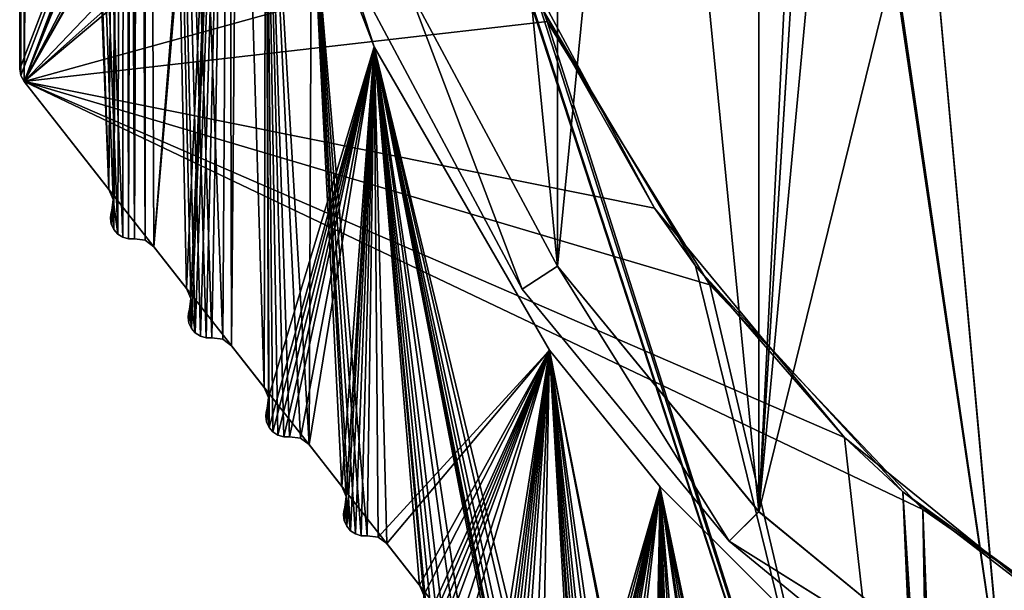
# Model space of a CAD drawing. Header units: millimetres. Extents: x -45.8 to 32.5, y -38.6 to 44.
# Tile 22 of 256: x -22.5 to -10.8, y -14.6 to -7.8. Entities that reach past the tile are written whole.
import ezdxf

# ---------------------------------------------------------------- set-up
doc = ezdxf.new("R2010")
doc.units = ezdxf.units.MM
doc.header["$LTSCALE"] = 33.374815
for name, color, linetype in [('137', 7, 'CONTINUOUS'), ('138', 7, 'CONTINUOUS'), ('139', 7, 'CONTINUOUS'), ('149', 7, 'CONTINUOUS'), ('150', 7, 'CONTINUOUS'), ('151', 7, 'CONTINUOUS'), ('152', 7, 'CONTINUOUS'), ('153', 7, 'CONTINUOUS'), ('154', 7, 'CONTINUOUS'), ('155', 7, 'CONTINUOUS'), ('157', 7, 'CONTINUOUS'), ('270', 7, 'CONTINUOUS'), ('273', 7, 'CONTINUOUS'), ('275', 7, 'CONTINUOUS'), ('279', 7, 'CONTINUOUS'), ('280', 7, 'CONTINUOUS'), ('281', 7, 'CONTINUOUS'), ('284', 7, 'CONTINUOUS'), ('286', 7, 'CONTINUOUS'), ('290', 7, 'CONTINUOUS'), ('291', 7, 'CONTINUOUS'), ('51', 7, 'CONTINUOUS'), ('52', 7, 'CONTINUOUS'), ('53', 7, 'CONTINUOUS'), ('618', 7, 'CONTINUOUS'), ('619', 7, 'CONTINUOUS'), ('620', 7, 'CONTINUOUS'), ('627', 7, 'CONTINUOUS'), ('628', 7, 'CONTINUOUS'), ('629', 7, 'CONTINUOUS'), ('656', 7, 'CONTINUOUS'), ('657', 7, 'CONTINUOUS'), ('658', 7, 'CONTINUOUS'), ('670', 7, 'CONTINUOUS'), ('671', 7, 'CONTINUOUS'), ('672', 7, 'CONTINUOUS')]:
    doc.layers.add(name, color=color, linetype=linetype)

msp = doc.modelspace()

# ---------------------------------------------------------------- linework, layer by layer
at = {"layer": '137', "linetype": 'Continuous'}
for points in [[(-19.974, -11.703, -255), (-19.583, -12.201, 255), (-19.974, -11.703, 255), (-19.974, -11.703, -255)], [(-19.974, -11.703, -255), (-19.583, -12.201, -255), (-19.583, -12.201, 255), (-19.974, -11.703, -255)]]:
    msp.add_3dface(points, dxfattribs=at)
at = {"layer": '138', "linetype": 'Continuous'}
for points in [[(-20.9, -10.523, -255), (-20.509, -11.021, 255), (-20.9, -10.523, 255), (-20.9, -10.523, -255)], [(-20.9, -10.523, -255), (-20.509, -11.021, -255), (-20.509, -11.021, 255), (-20.9, -10.523, -255)]]:
    msp.add_3dface(points, dxfattribs=at)
at = {"layer": '139', "linetype": 'Continuous'}
for points in [[(-22.447, -8.552, -255), (-21.435, -9.841, -255), (-21.435, -9.841, 255), (-22.447, -8.552, -255)], [(-22.447, -8.552, -255), (-21.435, -9.841, 255), (-22.447, -8.552, 255), (-22.447, -8.552, -255)]]:
    msp.add_3dface(points, dxfattribs=at)
at = {"layer": '149', "linetype": 'Continuous'}
for points in [[(-18.635, -13.675, -255), (-18.639, -13.722, -255), (-18.635, -13.675, 255), (-18.635, -13.675, -255)], [(-18.639, -13.722, -255), (-18.639, -13.722, 255), (-18.635, -13.675, 255), (-18.639, -13.722, -255)], [(-18.639, -13.722, -255), (-18.629, -13.792, -255), (-18.639, -13.722, 255), (-18.639, -13.722, -255)], [(-18.629, -13.792, -255), (-18.629, -13.792, 255), (-18.639, -13.722, 255), (-18.629, -13.792, -255)], [(-18.621, -13.629, -255), (-18.635, -13.675, -255), (-18.621, -13.629, 255), (-18.621, -13.629, -255)], [(-18.635, -13.675, -255), (-18.635, -13.675, 255), (-18.621, -13.629, 255), (-18.635, -13.675, -255)], [(-18.629, -13.792, -255), (-18.599, -13.857, -255), (-18.599, -13.857, 255), (-18.629, -13.792, -255)], [(-18.629, -13.792, -255), (-18.599, -13.857, 255), (-18.629, -13.792, 255), (-18.629, -13.792, -255)], [(-18.599, -13.857, -255), (-18.553, -13.911, 255), (-18.599, -13.857, 255), (-18.599, -13.857, -255)], [(-18.599, -13.857, -255), (-18.553, -13.911, -255), (-18.553, -13.911, 255), (-18.599, -13.857, -255)], [(-18.553, -13.911, -255), (-18.493, -13.949, -255), (-18.493, -13.949, 255), (-18.553, -13.911, -255)], [(-18.553, -13.911, -255), (-18.493, -13.949, 255), (-18.553, -13.911, 255), (-18.553, -13.911, -255)], [(-18.493, -13.949, -255), (-18.425, -13.969, -255), (-18.425, -13.969, 255), (-18.493, -13.949, -255)], [(-18.493, -13.949, -255), (-18.425, -13.969, 255), (-18.493, -13.949, 255), (-18.493, -13.949, -255)], [(-18.425, -13.969, -255), (-18.354, -13.969, -255), (-18.425, -13.969, 255), (-18.425, -13.969, -255)], [(-18.354, -13.969, -255), (-18.354, -13.969, 255), (-18.425, -13.969, 255), (-18.354, -13.969, -255)]]:
    msp.add_3dface(points, dxfattribs=at)
at = {"layer": '150', "linetype": 'Continuous'}
for points in [[(-19.547, -12.449, -255), (-19.561, -12.495, -255), (-19.547, -12.449, 255), (-19.547, -12.449, -255)], [(-19.561, -12.495, -255), (-19.561, -12.495, 255), (-19.547, -12.449, 255), (-19.561, -12.495, -255)], [(-19.561, -12.495, -255), (-19.565, -12.542, -255), (-19.561, -12.495, 255), (-19.561, -12.495, -255)], [(-19.565, -12.542, -255), (-19.565, -12.542, 255), (-19.561, -12.495, 255), (-19.565, -12.542, -255)], [(-19.555, -12.612, -255), (-19.555, -12.612, 255), (-19.565, -12.542, 255), (-19.555, -12.612, -255)], [(-19.565, -12.542, -255), (-19.555, -12.612, -255), (-19.565, -12.542, 255), (-19.565, -12.542, -255)], [(-19.555, -12.612, -255), (-19.525, -12.677, -255), (-19.525, -12.677, 255), (-19.555, -12.612, -255)], [(-19.555, -12.612, -255), (-19.525, -12.677, 255), (-19.555, -12.612, 255), (-19.555, -12.612, -255)], [(-19.525, -12.677, -255), (-19.479, -12.731, -255), (-19.479, -12.731, 255), (-19.525, -12.677, -255)], [(-19.525, -12.677, -255), (-19.479, -12.731, 255), (-19.525, -12.677, 255), (-19.525, -12.677, -255)], [(-19.479, -12.731, -255), (-19.419, -12.769, -255), (-19.419, -12.769, 255), (-19.479, -12.731, -255)], [(-19.479, -12.731, -255), (-19.419, -12.769, 255), (-19.479, -12.731, 255), (-19.479, -12.731, -255)], [(-19.419, -12.769, -255), (-19.351, -12.789, -255), (-19.351, -12.789, 255), (-19.419, -12.769, -255)], [(-19.419, -12.769, -255), (-19.351, -12.789, 255), (-19.419, -12.769, 255), (-19.419, -12.769, -255)], [(-19.28, -12.789, -255), (-19.28, -12.789, 255), (-19.351, -12.789, 255), (-19.28, -12.789, -255)], [(-19.351, -12.789, -255), (-19.28, -12.789, -255), (-19.351, -12.789, 255), (-19.351, -12.789, -255)]]:
    msp.add_3dface(points, dxfattribs=at)
at = {"layer": '151', "linetype": 'Continuous'}
for points in [[(-20.487, -11.315, -255), (-20.487, -11.315, 255), (-20.473, -11.269, 255), (-20.487, -11.315, -255)], [(-20.473, -11.269, -255), (-20.487, -11.315, -255), (-20.473, -11.269, 255), (-20.473, -11.269, -255)], [(-20.487, -11.315, -255), (-20.491, -11.362, -255), (-20.487, -11.315, 255), (-20.487, -11.315, -255)], [(-20.491, -11.362, -255), (-20.491, -11.362, 255), (-20.487, -11.315, 255), (-20.491, -11.362, -255)], [(-20.481, -11.432, -255), (-20.481, -11.432, 255), (-20.491, -11.362, 255), (-20.481, -11.432, -255)], [(-20.491, -11.362, -255), (-20.481, -11.432, -255), (-20.491, -11.362, 255), (-20.491, -11.362, -255)], [(-20.481, -11.432, -255), (-20.452, -11.497, -255), (-20.452, -11.497, 255), (-20.481, -11.432, -255)], [(-20.481, -11.432, -255), (-20.452, -11.497, 255), (-20.481, -11.432, 255), (-20.481, -11.432, -255)], [(-20.452, -11.497, -255), (-20.405, -11.551, 255), (-20.452, -11.497, 255), (-20.452, -11.497, -255)], [(-20.452, -11.497, -255), (-20.405, -11.551, -255), (-20.405, -11.551, 255), (-20.452, -11.497, -255)], [(-20.405, -11.551, -255), (-20.345, -11.589, 255), (-20.405, -11.551, 255), (-20.405, -11.551, -255)], [(-20.405, -11.551, -255), (-20.345, -11.589, -255), (-20.345, -11.589, 255), (-20.405, -11.551, -255)], [(-20.345, -11.589, -255), (-20.277, -11.609, -255), (-20.277, -11.609, 255), (-20.345, -11.589, -255)], [(-20.345, -11.589, -255), (-20.277, -11.609, 255), (-20.345, -11.589, 255), (-20.345, -11.589, -255)], [(-20.206, -11.609, -255), (-20.206, -11.609, 255), (-20.277, -11.609, 255), (-20.206, -11.609, -255)], [(-20.277, -11.609, -255), (-20.206, -11.609, -255), (-20.277, -11.609, 255), (-20.277, -11.609, -255)]]:
    msp.add_3dface(points, dxfattribs=at)
at = {"layer": '152', "linetype": 'Continuous'}
for points in [[(-20.509, -11.021, -255), (-20.458, -11.14, -255), (-20.509, -11.021, 255), (-20.509, -11.021, -255)], [(-20.458, -11.14, -255), (-20.458, -11.14, 255), (-20.509, -11.021, 255), (-20.458, -11.14, -255)], [(-20.458, -11.14, -255), (-20.473, -11.269, -255), (-20.458, -11.14, 255), (-20.458, -11.14, -255)], [(-20.473, -11.269, -255), (-20.473, -11.269, 255), (-20.458, -11.14, 255), (-20.473, -11.269, -255)]]:
    msp.add_3dface(points, dxfattribs=at)
at = {"layer": '153', "linetype": 'Continuous'}
for points in [[(-21.004, -10.445, -255), (-21.004, -10.445, 255), (-21.132, -10.429, 255), (-21.004, -10.445, -255)], [(-21.132, -10.429, -255), (-21.004, -10.445, -255), (-21.132, -10.429, 255), (-21.132, -10.429, -255)], [(-20.9, -10.523, -255), (-20.9, -10.523, 255), (-21.004, -10.445, 255), (-20.9, -10.523, -255)], [(-21.004, -10.445, -255), (-20.9, -10.523, -255), (-21.004, -10.445, 255), (-21.004, -10.445, -255)]]:
    msp.add_3dface(points, dxfattribs=at)
at = {"layer": '154', "linetype": 'Continuous'}
for points in [[(-21.399, -10.089, -255), (-21.413, -10.135, -255), (-21.399, -10.089, 255), (-21.399, -10.089, -255)], [(-21.413, -10.135, -255), (-21.413, -10.135, 255), (-21.399, -10.089, 255), (-21.413, -10.135, -255)], [(-21.413, -10.135, -255), (-21.417, -10.182, -255), (-21.413, -10.135, 255), (-21.413, -10.135, -255)], [(-21.417, -10.182, -255), (-21.417, -10.182, 255), (-21.413, -10.135, 255), (-21.417, -10.182, -255)], [(-21.417, -10.182, -255), (-21.407, -10.252, -255), (-21.417, -10.182, 255), (-21.417, -10.182, -255)], [(-21.407, -10.252, -255), (-21.407, -10.252, 255), (-21.417, -10.182, 255), (-21.407, -10.252, -255)], [(-21.407, -10.252, -255), (-21.378, -10.317, -255), (-21.378, -10.317, 255), (-21.407, -10.252, -255)], [(-21.407, -10.252, -255), (-21.378, -10.317, 255), (-21.407, -10.252, 255), (-21.407, -10.252, -255)], [(-21.378, -10.317, -255), (-21.331, -10.371, -255), (-21.331, -10.371, 255), (-21.378, -10.317, -255)], [(-21.378, -10.317, -255), (-21.331, -10.371, 255), (-21.378, -10.317, 255), (-21.378, -10.317, -255)], [(-21.331, -10.371, -255), (-21.271, -10.409, 255), (-21.331, -10.371, 255), (-21.331, -10.371, -255)], [(-21.331, -10.371, -255), (-21.271, -10.409, -255), (-21.271, -10.409, 255), (-21.331, -10.371, -255)], [(-21.271, -10.409, -255), (-21.203, -10.429, 255), (-21.271, -10.409, 255), (-21.271, -10.409, -255)], [(-21.271, -10.409, -255), (-21.203, -10.429, -255), (-21.203, -10.429, 255), (-21.271, -10.409, -255)], [(-21.203, -10.429, -255), (-21.132, -10.429, -255), (-21.203, -10.429, 255), (-21.203, -10.429, -255)], [(-21.132, -10.429, -255), (-21.132, -10.429, 255), (-21.203, -10.429, 255), (-21.132, -10.429, -255)]]:
    msp.add_3dface(points, dxfattribs=at)
at = {"layer": '155', "linetype": 'Continuous'}
for points in [[(-22.5, -8.397, -255), (-22.486, -8.479, -255), (-22.5, -8.397, 255), (-22.5, -8.397, -255)], [(-22.486, -8.479, -255), (-22.486, -8.479, 255), (-22.5, -8.397, 255), (-22.486, -8.479, -255)], [(-22.447, -8.552, -255), (-22.447, -8.552, 255), (-22.486, -8.479, 255), (-22.447, -8.552, -255)], [(-22.486, -8.479, -255), (-22.447, -8.552, -255), (-22.486, -8.479, 255), (-22.486, -8.479, -255)]]:
    msp.add_3dface(points, dxfattribs=at)
at = {"layer": '157', "linetype": 'Continuous'}
for points in [[(-22.5, 14.06, -255), (-22.5, -8.397, 255), (-22.5, 14.06, 255), (-22.5, 14.06, -255)], [(-22.5, 14.06, -255), (-22.5, -8.397, -255), (-22.5, -8.397, 255), (-22.5, 14.06, -255)]]:
    msp.add_3dface(points, dxfattribs=at)
at = {"layer": '270', "linetype": 'Continuous'}
for points in [[(-16.086, -10.755, -255), (-13.683, 13.682, -255), (-13.682, -13.683, -255), (-16.086, -10.755, -255)], [(-16.086, 10.754, -255), (-13.683, 13.682, -255), (-16.086, -10.755, -255), (-16.086, 10.754, -255)], [(-13.682, -13.683, -255), (-13.683, 13.682, -255), (-13, 0, -255), (-13.682, -13.683, -255)], [(-17.874, -7.413, -255), (-16.086, 10.754, -255), (-16.086, -10.755, -255), (-17.874, -7.413, -255)], [(-13.682, -13.683, -255), (-13, 0, -255), (-12.915, -1.473, -255), (-13.682, -13.683, -255)], [(-12.671, -2.907, -255), (-13.682, -13.683, -255), (-12.915, -1.473, -255), (-12.671, -2.907, -255)], [(-11.706, -5.653, -255), (-13.682, -13.683, -255), (-12.671, -2.907, -255), (-11.706, -5.653, -255)], [(-10.754, -16.086, -255), (-13.682, -13.683, -255), (-11.706, -5.653, -255), (-10.754, -16.086, -255)], [(-10.16, -8.11, -255), (-10.754, -16.086, -255), (-11.706, -5.653, -255), (-10.16, -8.11, -255)]]:
    msp.add_3dface(points, dxfattribs=at)
at = {"layer": '273', "linetype": 'Continuous'}
for points in [[(-13.682, 13.683, -234), (-16.086, 10.755, -234), (-13.683, -13.682, -234), (-13.682, 13.683, -234)], [(-13.682, 13.683, -234), (-13.683, -13.682, -234), (-13, 0, -234), (-13.682, 13.683, -234)], [(-16.086, 10.755, -234), (-17.874, 7.413, -234), (-16.086, -10.754, -234), (-16.086, 10.755, -234)], [(-13.683, -13.682, -234), (-16.086, 10.755, -234), (-16.086, -10.754, -234), (-13.683, -13.682, -234)], [(-16.086, -10.754, -234), (-17.874, 7.413, -234), (-17.874, -7.412, -234), (-16.086, -10.754, -234)], [(-13, 0, -234), (-13.683, -13.682, -234), (-12.915, -1.473, -234), (-13, 0, -234)], [(-13.683, -13.682, -234), (-10.755, -16.086, -234), (-12.915, -1.473, -234), (-13.683, -13.682, -234)], [(-12.915, -1.473, -234), (-10.755, -16.086, -234), (-12.671, -2.907, -234), (-12.915, -1.473, -234)], [(-12.671, -2.907, -234), (-10.755, -16.086, -234), (-11.706, -5.653, -234), (-12.671, -2.907, -234)], [(-11.706, -5.653, -234), (-10.755, -16.086, -234), (-10.16, -8.11, -234), (-11.706, -5.653, -234)], [(-10.755, -16.086, -234), (-7.413, -17.874, -234), (-10.16, -8.11, -234), (-10.755, -16.086, -234)]]:
    msp.add_3dface(points, dxfattribs=at)
at = {"layer": '275', "linetype": 'Continuous'}
msp.add_3dface([(-11.706, -5.653, -234), (-10.16, -8.11, -234), (-9.773, -7.794, -234.5), (-11.706, -5.653, -234)], dxfattribs=at)
at = {"layer": '279', "linetype": 'Continuous'}
msp.add_3dface([(-10.16, -8.11, -255), (-11.706, -5.653, -255), (-9.773, -7.794, -254.5), (-10.16, -8.11, -255)], dxfattribs=at)
at = {"layer": '280', "linetype": 'Continuous'}
for points in [[(-16.505, -11.028, -234.5), (-17.874, -7.412, -234), (-18.339, -7.596, -234.5), (-16.505, -11.028, -234.5)], [(-16.086, -10.754, -234), (-17.874, -7.412, -234), (-16.505, -11.028, -234.5), (-16.086, -10.754, -234)], [(-14.036, -14.036, -234.5), (-16.086, -10.754, -234), (-16.505, -11.028, -234.5), (-14.036, -14.036, -234.5)], [(-13.683, -13.682, -234), (-16.086, -10.754, -234), (-14.036, -14.036, -234.5), (-13.683, -13.682, -234)], [(-10.755, -16.086, -234), (-13.683, -13.682, -234), (-14.036, -14.036, -234.5), (-10.755, -16.086, -234)], [(-11.028, -16.505, -234.5), (-10.755, -16.086, -234), (-14.036, -14.036, -234.5), (-11.028, -16.505, -234.5)]]:
    msp.add_3dface(points, dxfattribs=at)
at = {"layer": '281', "linetype": 'Continuous'}
for points in [[(-13.682, 13.683, 255), (-16.086, 10.755, 255), (-13.683, -13.682, 255), (-13.682, 13.683, 255)], [(-13.682, 13.683, 255), (-13.683, -13.682, 255), (-13, 0, 255), (-13.682, 13.683, 255)], [(-16.086, 10.755, 255), (-17.874, 7.413, 255), (-16.086, -10.754, 255), (-16.086, 10.755, 255)], [(-13.683, -13.682, 255), (-16.086, 10.755, 255), (-16.086, -10.754, 255), (-13.683, -13.682, 255)], [(-16.086, -10.754, 255), (-17.874, 7.413, 255), (-17.874, -7.412, 255), (-16.086, -10.754, 255)], [(-13, 0, 255), (-13.683, -13.682, 255), (-12.915, -1.473, 255), (-13, 0, 255)], [(-13.683, -13.682, 255), (-10.755, -16.086, 255), (-12.915, -1.473, 255), (-13.683, -13.682, 255)], [(-12.915, -1.473, 255), (-10.755, -16.086, 255), (-12.671, -2.907, 255), (-12.915, -1.473, 255)], [(-12.671, -2.907, 255), (-10.755, -16.086, 255), (-11.706, -5.653, 255), (-12.671, -2.907, 255)], [(-11.706, -5.653, 255), (-10.755, -16.086, 255), (-10.16, -8.11, 255), (-11.706, -5.653, 255)], [(-10.755, -16.086, 255), (-7.413, -17.874, 255), (-10.16, -8.11, 255), (-10.755, -16.086, 255)]]:
    msp.add_3dface(points, dxfattribs=at)
at = {"layer": '284', "linetype": 'Continuous'}
for points in [[(-16.086, -10.755, 234), (-13.683, 13.682, 234), (-13.682, -13.683, 234), (-16.086, -10.755, 234)], [(-16.086, 10.754, 234), (-13.683, 13.682, 234), (-16.086, -10.755, 234), (-16.086, 10.754, 234)], [(-13.682, -13.683, 234), (-13.683, 13.682, 234), (-13, 0, 234), (-13.682, -13.683, 234)], [(-17.874, -7.413, 234), (-16.086, 10.754, 234), (-16.086, -10.755, 234), (-17.874, -7.413, 234)], [(-13.682, -13.683, 234), (-13, 0, 234), (-12.915, -1.473, 234), (-13.682, -13.683, 234)], [(-12.671, -2.907, 234), (-13.682, -13.683, 234), (-12.915, -1.473, 234), (-12.671, -2.907, 234)], [(-11.706, -5.653, 234), (-13.682, -13.683, 234), (-12.671, -2.907, 234), (-11.706, -5.653, 234)], [(-10.754, -16.086, 234), (-13.682, -13.683, 234), (-11.706, -5.653, 234), (-10.754, -16.086, 234)], [(-10.16, -8.11, 234), (-10.754, -16.086, 234), (-11.706, -5.653, 234), (-10.16, -8.11, 234)]]:
    msp.add_3dface(points, dxfattribs=at)
at = {"layer": '286', "linetype": 'Continuous'}
msp.add_3dface([(-10.16, -8.11, 234), (-11.706, -5.653, 234), (-9.773, -7.794, 234.5), (-10.16, -8.11, 234)], dxfattribs=at)
at = {"layer": '290', "linetype": 'Continuous'}
msp.add_3dface([(-11.706, -5.653, 255), (-10.16, -8.11, 255), (-9.773, -7.794, 254.5), (-11.706, -5.653, 255)], dxfattribs=at)
at = {"layer": '291', "linetype": 'Continuous'}
for points in [[(-18.339, -7.596, 234.5), (-17.874, -7.413, 234), (-16.505, -11.028, 234.5), (-18.339, -7.596, 234.5)], [(-17.874, -7.413, 234), (-16.086, -10.755, 234), (-16.505, -11.028, 234.5), (-17.874, -7.413, 234)], [(-16.505, -11.028, 234.5), (-16.086, -10.755, 234), (-14.036, -14.036, 234.5), (-16.505, -11.028, 234.5)], [(-16.086, -10.755, 234), (-13.682, -13.683, 234), (-14.036, -14.036, 234.5), (-16.086, -10.755, 234)], [(-13.682, -13.683, 234), (-10.754, -16.086, 234), (-14.036, -14.036, 234.5), (-13.682, -13.683, 234)], [(-14.036, -14.036, 234.5), (-10.754, -16.086, 234), (-11.028, -16.505, 234.5), (-14.036, -14.036, 234.5)]]:
    msp.add_3dface(points, dxfattribs=at)
at = {"layer": '51', "linetype": 'Continuous'}
for points in [[(-22.466, 14.185, -255), (-22.375, 14.276, -255), (-22.447, -8.552, -255), (-22.466, 14.185, -255)], [(-22.375, 14.276, -255), (-22.25, 14.31, -255), (-22.447, -8.552, -255), (-22.375, 14.276, -255)], [(-22.447, -8.552, -255), (-22.25, 14.31, -255), (-21.435, -9.841, -255), (-22.447, -8.552, -255)], [(-22.25, 14.31, -255), (-21.25, 14.31, -255), (-21.435, -9.841, -255), (-22.25, 14.31, -255)], [(-21.435, -9.841, -255), (-21.25, 14.31, -255), (-21.384, -9.96, -255), (-21.435, -9.841, -255)], [(-21.384, -9.96, -255), (-21.25, 14.31, -255), (-21.378, -10.317, -255), (-21.384, -9.96, -255)], [(-21.378, -10.317, -255), (-21.25, 14.31, -255), (-21.331, -10.371, -255), (-21.378, -10.317, -255)], [(-21.331, -10.371, -255), (-21.25, 14.31, -255), (-21.271, -10.409, -255), (-21.331, -10.371, -255)], [(-21.271, -10.409, -255), (-21.25, 14.31, -255), (-21.203, -10.429, -255), (-21.271, -10.409, -255)], [(-21.25, 14.31, -255), (-21.125, 14.276, -255), (-21.203, -10.429, -255), (-21.25, 14.31, -255)], [(-21.203, -10.429, -255), (-21.125, 14.276, -255), (-21.132, -10.429, -255), (-21.203, -10.429, -255)], [(-21.125, 14.276, -255), (-21.034, 14.185, -255), (-21.132, -10.429, -255), (-21.125, 14.276, -255)], [(-22.5, 14.06, -255), (-22.466, 14.185, -255), (-22.5, -8.397, -255), (-22.5, 14.06, -255)], [(-22.5, -8.397, -255), (-22.466, 14.185, -255), (-22.486, -8.479, -255), (-22.5, -8.397, -255)], [(-22.486, -8.479, -255), (-22.466, 14.185, -255), (-22.447, -8.552, -255), (-22.486, -8.479, -255)], [(-21.132, -10.429, -255), (-21.034, 14.185, -255), (-21.004, -10.445, -255), (-21.132, -10.429, -255)], [(-21.004, -10.445, -255), (-21.034, 14.185, -255), (-21, 12.81, -255), (-21.004, -10.445, -255)], [(-21.004, -10.445, -255), (-21, 12.81, -255), (-20.9, -10.523, -255), (-21.004, -10.445, -255)], [(-20.9, -10.523, -255), (-21, 12.81, -255), (-19.89, 2.091, -255), (-20.9, -10.523, -255)], [(-20, 0, -255), (-20.9, -10.523, -255), (-19.89, 2.091, -255), (-20, 0, -255)], [(-20.509, -11.021, -255), (-20.9, -10.523, -255), (-20, 0, -255), (-20.509, -11.021, -255)], [(-20.458, -11.14, -255), (-20.509, -11.021, -255), (-20, 0, -255), (-20.458, -11.14, -255)], [(-20.452, -11.497, -255), (-20.458, -11.14, -255), (-20, 0, -255), (-20.452, -11.497, -255)], [(-20.405, -11.551, -255), (-20.452, -11.497, -255), (-20, 0, -255), (-20.405, -11.551, -255)], [(-20.345, -11.589, -255), (-20.405, -11.551, -255), (-20, 0, -255), (-20.345, -11.589, -255)], [(-20.277, -11.609, -255), (-20.345, -11.589, -255), (-20, 0, -255), (-20.277, -11.609, -255)], [(-20.206, -11.609, -255), (-20.277, -11.609, -255), (-20, 0, -255), (-20.206, -11.609, -255)], [(-20.077, -11.625, -255), (-20.206, -11.609, -255), (-20, 0, -255), (-20.077, -11.625, -255)], [(-19.974, -11.703, -255), (-20.077, -11.625, -255), (-20, 0, -255), (-19.974, -11.703, -255)], [(-19.89, -2.093, -255), (-19.974, -11.703, -255), (-20, 0, -255), (-19.89, -2.093, -255)], [(-19.583, -12.201, -255), (-19.974, -11.703, -255), (-19.89, -2.093, -255), (-19.583, -12.201, -255)], [(-19.562, -4.161, -255), (-19.583, -12.201, -255), (-19.89, -2.093, -255), (-19.562, -4.161, -255)], [(-19.532, -12.32, -255), (-19.583, -12.201, -255), (-19.562, -4.161, -255), (-19.532, -12.32, -255)], [(-18.27, -8.137, -255), (-19.532, -12.32, -255), (-19.562, -4.161, -255), (-18.27, -8.137, -255)], [(-19.525, -12.677, -255), (-19.532, -12.32, -255), (-18.27, -8.137, -255), (-19.525, -12.677, -255)], [(-19.479, -12.731, -255), (-19.525, -12.677, -255), (-18.27, -8.137, -255), (-19.479, -12.731, -255)], [(-19.419, -12.769, -255), (-19.479, -12.731, -255), (-18.27, -8.137, -255), (-19.419, -12.769, -255)], [(-19.351, -12.789, -255), (-19.419, -12.769, -255), (-18.27, -8.137, -255), (-19.351, -12.789, -255)], [(-19.28, -12.789, -255), (-19.351, -12.789, -255), (-18.27, -8.137, -255), (-19.28, -12.789, -255)], [(-19.151, -12.805, -255), (-19.28, -12.789, -255), (-18.27, -8.137, -255), (-19.151, -12.805, -255)], [(-19.048, -12.883, -255), (-19.151, -12.805, -255), (-18.27, -8.137, -255), (-19.048, -12.883, -255)], [(-18.656, -13.381, -255), (-19.048, -12.883, -255), (-18.27, -8.137, -255), (-18.656, -13.381, -255)], [(-18.606, -13.5, -255), (-18.656, -13.381, -255), (-18.27, -8.137, -255), (-18.606, -13.5, -255)], [(-18.599, -13.857, -255), (-18.606, -13.5, -255), (-18.27, -8.137, -255), (-18.599, -13.857, -255)], [(-18.553, -13.911, -255), (-18.599, -13.857, -255), (-18.27, -8.137, -255), (-18.553, -13.911, -255)], [(-18.493, -13.949, -255), (-18.553, -13.911, -255), (-18.27, -8.137, -255), (-18.493, -13.949, -255)], [(-18.425, -13.969, -255), (-18.493, -13.949, -255), (-18.27, -8.137, -255), (-18.425, -13.969, -255)], [(-18.354, -13.969, -255), (-18.425, -13.969, -255), (-18.27, -8.137, -255), (-18.354, -13.969, -255)], [(-18.225, -13.985, -255), (-18.354, -13.969, -255), (-18.27, -8.137, -255), (-18.225, -13.985, -255)], [(-16.179, -11.757, -255), (-18.225, -13.985, -255), (-18.27, -8.137, -255), (-16.179, -11.757, -255)], [(-21.399, -10.089, -255), (-21.384, -9.96, -255), (-21.407, -10.252, -255), (-21.399, -10.089, -255)], [(-21.407, -10.252, -255), (-21.384, -9.96, -255), (-21.378, -10.317, -255), (-21.407, -10.252, -255)], [(-21.413, -10.135, -255), (-21.399, -10.089, -255), (-21.407, -10.252, -255), (-21.413, -10.135, -255)], [(-21.417, -10.182, -255), (-21.413, -10.135, -255), (-21.407, -10.252, -255), (-21.417, -10.182, -255)], [(-20.481, -11.432, -255), (-20.458, -11.14, -255), (-20.452, -11.497, -255), (-20.481, -11.432, -255)], [(-20.473, -11.269, -255), (-20.458, -11.14, -255), (-20.481, -11.432, -255), (-20.473, -11.269, -255)], [(-20.487, -11.315, -255), (-20.473, -11.269, -255), (-20.481, -11.432, -255), (-20.487, -11.315, -255)], [(-20.491, -11.362, -255), (-20.487, -11.315, -255), (-20.481, -11.432, -255), (-20.491, -11.362, -255)], [(-18.122, -14.063, -255), (-18.225, -13.985, -255), (-16.179, -11.757, -255), (-18.122, -14.063, -255)], [(-17.73, -14.561, -255), (-18.122, -14.063, -255), (-16.179, -11.757, -255), (-17.73, -14.561, -255)], [(-17.68, -14.68, -255), (-17.73, -14.561, -255), (-16.179, -11.757, -255), (-17.68, -14.68, -255)], [(-17.673, -15.037, -255), (-17.68, -14.68, -255), (-16.179, -11.757, -255), (-17.673, -15.037, -255)], [(-17.627, -15.091, -255), (-17.673, -15.037, -255), (-16.179, -11.757, -255), (-17.627, -15.091, -255)], [(-17.567, -15.129, -255), (-17.627, -15.091, -255), (-16.179, -11.757, -255), (-17.567, -15.129, -255)], [(-17.499, -15.149, -255), (-17.567, -15.129, -255), (-16.179, -11.757, -255), (-17.499, -15.149, -255)], [(-17.428, -15.149, -255), (-17.499, -15.149, -255), (-16.179, -11.757, -255), (-17.428, -15.149, -255)], [(-17.299, -15.165, -255), (-17.428, -15.149, -255), (-16.179, -11.757, -255), (-17.299, -15.165, -255)], [(-17.196, -15.243, -255), (-17.299, -15.165, -255), (-16.179, -11.757, -255), (-17.196, -15.243, -255)], [(-16.804, -15.741, -255), (-17.196, -15.243, -255), (-16.179, -11.757, -255), (-16.804, -15.741, -255)], [(-16.753, -15.86, -255), (-16.804, -15.741, -255), (-16.179, -11.757, -255), (-16.753, -15.86, -255)], [(-16.747, -16.217, -255), (-16.753, -15.86, -255), (-16.179, -11.757, -255), (-16.747, -16.217, -255)], [(-16.701, -16.271, -255), (-16.747, -16.217, -255), (-16.179, -11.757, -255), (-16.701, -16.271, -255)], [(-16.641, -16.309, -255), (-16.701, -16.271, -255), (-16.179, -11.757, -255), (-16.641, -16.309, -255)], [(-16.573, -16.329, -255), (-16.641, -16.309, -255), (-16.179, -11.757, -255), (-16.573, -16.329, -255)], [(-16.502, -16.329, -255), (-16.573, -16.329, -255), (-16.179, -11.757, -255), (-16.502, -16.329, -255)], [(-16.373, -16.345, -255), (-16.502, -16.329, -255), (-16.179, -11.757, -255), (-16.373, -16.345, -255)], [(-16.27, -16.423, -255), (-16.373, -16.345, -255), (-16.179, -11.757, -255), (-16.27, -16.423, -255)], [(-15.878, -16.921, -255), (-16.27, -16.423, -255), (-16.179, -11.757, -255), (-15.878, -16.921, -255)], [(-14.861, -13.385, -255), (-15.878, -16.921, -255), (-16.179, -11.757, -255), (-14.861, -13.385, -255)], [(-19.555, -12.612, -255), (-19.532, -12.32, -255), (-19.525, -12.677, -255), (-19.555, -12.612, -255)], [(-19.547, -12.449, -255), (-19.532, -12.32, -255), (-19.555, -12.612, -255), (-19.547, -12.449, -255)], [(-19.561, -12.495, -255), (-19.547, -12.449, -255), (-19.555, -12.612, -255), (-19.561, -12.495, -255)], [(-19.565, -12.542, -255), (-19.561, -12.495, -255), (-19.555, -12.612, -255), (-19.565, -12.542, -255)], [(-15.827, -17.04, -255), (-15.878, -16.921, -255), (-14.861, -13.385, -255), (-15.827, -17.04, -255)], [(-15.821, -17.397, -255), (-15.827, -17.04, -255), (-14.861, -13.385, -255), (-15.821, -17.397, -255)], [(-15.775, -17.451, -255), (-15.821, -17.397, -255), (-14.861, -13.385, -255), (-15.775, -17.451, -255)], [(-15.715, -17.489, -255), (-15.775, -17.451, -255), (-14.861, -13.385, -255), (-15.715, -17.489, -255)], [(-15.647, -17.509, -255), (-15.715, -17.489, -255), (-14.861, -13.385, -255), (-15.647, -17.509, -255)], [(-15.576, -17.509, -255), (-15.647, -17.509, -255), (-14.861, -13.385, -255), (-15.576, -17.509, -255)], [(-15.447, -17.525, -255), (-15.576, -17.509, -255), (-14.861, -13.385, -255), (-15.447, -17.525, -255)], [(-15.344, -17.603, -255), (-15.447, -17.525, -255), (-14.861, -13.385, -255), (-15.344, -17.603, -255)], [(-14.952, -18.101, -255), (-15.344, -17.603, -255), (-14.861, -13.385, -255), (-14.952, -18.101, -255)], [(-14.901, -18.22, -255), (-14.952, -18.101, -255), (-14.861, -13.385, -255), (-14.901, -18.22, -255)], [(-14.895, -18.577, -255), (-14.901, -18.22, -255), (-14.861, -13.385, -255), (-14.895, -18.577, -255)], [(-14.849, -18.631, -255), (-14.895, -18.577, -255), (-14.861, -13.385, -255), (-14.849, -18.631, -255)], [(-13.38, -14.866, -255), (-14.849, -18.631, -255), (-14.861, -13.385, -255), (-13.38, -14.866, -255)], [(-18.629, -13.792, -255), (-18.606, -13.5, -255), (-18.599, -13.857, -255), (-18.629, -13.792, -255)], [(-18.621, -13.629, -255), (-18.606, -13.5, -255), (-18.629, -13.792, -255), (-18.621, -13.629, -255)], [(-18.639, -13.722, -255), (-18.635, -13.675, -255), (-18.629, -13.792, -255), (-18.639, -13.722, -255)], [(-18.635, -13.675, -255), (-18.621, -13.629, -255), (-18.629, -13.792, -255), (-18.635, -13.675, -255)]]:
    msp.add_3dface(points, dxfattribs=at)
at = {"layer": '52', "linetype": 'Continuous'}
for points in [[(-18.27, -8.137, -255), (-19.562, -4.161, -255), (-18.271, -8.136, 255), (-18.27, -8.137, -255)], [(-18.271, -8.136, 255), (-19.562, -4.161, -255), (-19.021, -6.18, 255), (-18.271, -8.136, 255)], [(-16.18, -11.756, 255), (-18.27, -8.137, -255), (-18.271, -8.136, 255), (-16.18, -11.756, 255)], [(-16.179, -11.757, -255), (-18.27, -8.137, -255), (-16.18, -11.756, 255), (-16.179, -11.757, -255)], [(-14.862, -13.383, 255), (-16.179, -11.757, -255), (-16.18, -11.756, 255), (-14.862, -13.383, 255)], [(-14.861, -13.385, -255), (-16.179, -11.757, -255), (-14.862, -13.383, 255), (-14.861, -13.385, -255)], [(-13.381, -14.864, 255), (-14.861, -13.385, -255), (-14.862, -13.383, 255), (-13.381, -14.864, 255)], [(-13.38, -14.866, -255), (-14.861, -13.385, -255), (-13.381, -14.864, 255), (-13.38, -14.866, -255)]]:
    msp.add_3dface(points, dxfattribs=at)
at = {"layer": '53', "linetype": 'Continuous'}
for points in [[(-22.466, 14.185, 255), (-22.447, -8.552, 255), (-22.375, 14.276, 255), (-22.466, 14.185, 255)], [(-22.447, -8.552, 255), (-21.435, -9.841, 255), (-22.375, 14.276, 255), (-22.447, -8.552, 255)], [(-22.375, 14.276, 255), (-21.435, -9.841, 255), (-22.25, 14.31, 255), (-22.375, 14.276, 255)], [(-21.384, -9.96, 255), (-21.331, -10.371, 255), (-22.25, 14.31, 255), (-21.384, -9.96, 255)], [(-21.435, -9.841, 255), (-21.384, -9.96, 255), (-22.25, 14.31, 255), (-21.435, -9.841, 255)], [(-21.331, -10.371, 255), (-21.271, -10.409, 255), (-22.25, 14.31, 255), (-21.331, -10.371, 255)], [(-22.25, 14.31, 255), (-21.271, -10.409, 255), (-21.25, 14.31, 255), (-22.25, 14.31, 255)], [(-21.271, -10.409, 255), (-21.203, -10.429, 255), (-21.25, 14.31, 255), (-21.271, -10.409, 255)], [(-21.203, -10.429, 255), (-21.132, -10.429, 255), (-21.25, 14.31, 255), (-21.203, -10.429, 255)], [(-21.25, 14.31, 255), (-21.132, -10.429, 255), (-21.125, 14.276, 255), (-21.25, 14.31, 255)], [(-21.132, -10.429, 255), (-21.004, -10.445, 255), (-21.125, 14.276, 255), (-21.132, -10.429, 255)], [(-21.125, 14.276, 255), (-21.004, -10.445, 255), (-21.034, 14.185, 255), (-21.125, 14.276, 255)], [(-22.5, 14.06, 255), (-22.486, -8.479, 255), (-22.466, 14.185, 255), (-22.5, 14.06, 255)], [(-22.486, -8.479, 255), (-22.447, -8.552, 255), (-22.466, 14.185, 255), (-22.486, -8.479, 255)], [(-21.034, 14.185, 255), (-21.004, -10.445, 255), (-21, 12.81, 255), (-21.034, 14.185, 255)], [(-22.5, -8.397, 255), (-22.486, -8.479, 255), (-22.5, 14.06, 255), (-22.5, -8.397, 255)], [(-21.004, -10.445, 255), (-20.9, -10.523, 255), (-21, 12.81, 255), (-21.004, -10.445, 255)], [(-20.277, -11.609, 255), (-20.206, -11.609, 255), (-21, 12.81, 255), (-20.277, -11.609, 255)], [(-20.206, -11.609, 255), (-20.077, -11.625, 255), (-21, 12.81, 255), (-20.206, -11.609, 255)], [(-20.345, -11.589, 255), (-20.277, -11.609, 255), (-21, 12.81, 255), (-20.345, -11.589, 255)], [(-20.9, -10.523, 255), (-20.509, -11.021, 255), (-21, 12.81, 255), (-20.9, -10.523, 255)], [(-20.509, -11.021, 255), (-20.458, -11.14, 255), (-21, 12.81, 255), (-20.509, -11.021, 255)], [(-20.458, -11.14, 255), (-20.405, -11.551, 255), (-21, 12.81, 255), (-20.458, -11.14, 255)], [(-20.405, -11.551, 255), (-20.345, -11.589, 255), (-21, 12.81, 255), (-20.405, -11.551, 255)], [(-20.077, -11.625, 255), (-20, 0, 255), (-21, 12.81, 255), (-20.077, -11.625, 255)], [(-19.974, -11.703, 255), (-20, 0, 255), (-20.077, -11.625, 255), (-19.974, -11.703, 255)], [(-19.89, -2.091, 255), (-20, 0, 255), (-19.974, -11.703, 255), (-19.89, -2.091, 255)], [(-19.583, -12.201, 255), (-19.89, -2.091, 255), (-19.974, -11.703, 255), (-19.583, -12.201, 255)], [(-19.563, -4.159, 255), (-19.89, -2.091, 255), (-19.583, -12.201, 255), (-19.563, -4.159, 255)], [(-19.532, -12.32, 255), (-19.563, -4.159, 255), (-19.583, -12.201, 255), (-19.532, -12.32, 255)], [(-19.021, -6.18, 255), (-19.563, -4.159, 255), (-19.048, -12.883, 255), (-19.021, -6.18, 255)], [(-19.048, -12.883, 255), (-19.563, -4.159, 255), (-19.151, -12.805, 255), (-19.048, -12.883, 255)], [(-19.151, -12.805, 255), (-19.563, -4.159, 255), (-19.28, -12.789, 255), (-19.151, -12.805, 255)], [(-19.351, -12.789, 255), (-19.563, -4.159, 255), (-19.419, -12.769, 255), (-19.351, -12.789, 255)], [(-19.419, -12.769, 255), (-19.563, -4.159, 255), (-19.479, -12.731, 255), (-19.419, -12.769, 255)], [(-19.479, -12.731, 255), (-19.563, -4.159, 255), (-19.525, -12.677, 255), (-19.479, -12.731, 255)], [(-19.525, -12.677, 255), (-19.563, -4.159, 255), (-19.532, -12.32, 255), (-19.525, -12.677, 255)], [(-19.28, -12.789, 255), (-19.563, -4.159, 255), (-19.351, -12.789, 255), (-19.28, -12.789, 255)], [(-18.656, -13.381, 255), (-19.021, -6.18, 255), (-19.048, -12.883, 255), (-18.656, -13.381, 255)], [(-18.354, -13.969, 255), (-19.021, -6.18, 255), (-18.425, -13.969, 255), (-18.354, -13.969, 255)], [(-18.271, -8.136, 255), (-19.021, -6.18, 255), (-18.354, -13.969, 255), (-18.271, -8.136, 255)], [(-18.425, -13.969, 255), (-19.021, -6.18, 255), (-18.493, -13.949, 255), (-18.425, -13.969, 255)], [(-18.493, -13.949, 255), (-19.021, -6.18, 255), (-18.553, -13.911, 255), (-18.493, -13.949, 255)], [(-18.553, -13.911, 255), (-19.021, -6.18, 255), (-18.606, -13.5, 255), (-18.553, -13.911, 255)], [(-18.606, -13.5, 255), (-19.021, -6.18, 255), (-18.656, -13.381, 255), (-18.606, -13.5, 255)], [(-18.225, -13.985, 255), (-18.271, -8.136, 255), (-18.354, -13.969, 255), (-18.225, -13.985, 255)], [(-17.299, -15.165, 255), (-18.271, -8.136, 255), (-17.428, -15.149, 255), (-17.299, -15.165, 255)], [(-17.428, -15.149, 255), (-18.271, -8.136, 255), (-17.499, -15.149, 255), (-17.428, -15.149, 255)], [(-17.499, -15.149, 255), (-18.271, -8.136, 255), (-17.567, -15.129, 255), (-17.499, -15.149, 255)], [(-18.122, -14.063, 255), (-18.271, -8.136, 255), (-18.225, -13.985, 255), (-18.122, -14.063, 255)], [(-17.73, -14.561, 255), (-18.271, -8.136, 255), (-18.122, -14.063, 255), (-17.73, -14.561, 255)], [(-17.567, -15.129, 255), (-18.271, -8.136, 255), (-17.627, -15.091, 255), (-17.567, -15.129, 255)], [(-17.627, -15.091, 255), (-18.271, -8.136, 255), (-17.68, -14.68, 255), (-17.627, -15.091, 255)], [(-17.68, -14.68, 255), (-18.271, -8.136, 255), (-17.73, -14.561, 255), (-17.68, -14.68, 255)], [(-16.373, -16.345, 255), (-18.271, -8.136, 255), (-16.502, -16.329, 255), (-16.373, -16.345, 255)], [(-16.27, -16.423, 255), (-18.271, -8.136, 255), (-16.373, -16.345, 255), (-16.27, -16.423, 255)], [(-17.196, -15.243, 255), (-18.271, -8.136, 255), (-17.299, -15.165, 255), (-17.196, -15.243, 255)], [(-16.804, -15.741, 255), (-18.271, -8.136, 255), (-17.196, -15.243, 255), (-16.804, -15.741, 255)], [(-16.502, -16.329, 255), (-18.271, -8.136, 255), (-16.573, -16.329, 255), (-16.502, -16.329, 255)], [(-16.573, -16.329, 255), (-18.271, -8.136, 255), (-16.641, -16.309, 255), (-16.573, -16.329, 255)], [(-16.641, -16.309, 255), (-18.271, -8.136, 255), (-16.753, -15.86, 255), (-16.641, -16.309, 255)], [(-16.753, -15.86, 255), (-18.271, -8.136, 255), (-16.804, -15.741, 255), (-16.753, -15.86, 255)], [(-16.18, -11.756, 255), (-18.271, -8.136, 255), (-16.27, -16.423, 255), (-16.18, -11.756, 255)], [(-21.399, -10.089, 255), (-21.378, -10.317, 255), (-21.384, -9.96, 255), (-21.399, -10.089, 255)], [(-21.378, -10.317, 255), (-21.331, -10.371, 255), (-21.384, -9.96, 255), (-21.378, -10.317, 255)], [(-21.413, -10.135, 255), (-21.407, -10.252, 255), (-21.399, -10.089, 255), (-21.413, -10.135, 255)], [(-21.407, -10.252, 255), (-21.378, -10.317, 255), (-21.399, -10.089, 255), (-21.407, -10.252, 255)], [(-21.417, -10.182, 255), (-21.407, -10.252, 255), (-21.413, -10.135, 255), (-21.417, -10.182, 255)], [(-20.473, -11.269, 255), (-20.452, -11.497, 255), (-20.458, -11.14, 255), (-20.473, -11.269, 255)], [(-20.452, -11.497, 255), (-20.405, -11.551, 255), (-20.458, -11.14, 255), (-20.452, -11.497, 255)], [(-20.487, -11.315, 255), (-20.481, -11.432, 255), (-20.473, -11.269, 255), (-20.487, -11.315, 255)], [(-20.481, -11.432, 255), (-20.452, -11.497, 255), (-20.473, -11.269, 255), (-20.481, -11.432, 255)], [(-20.491, -11.362, 255), (-20.481, -11.432, 255), (-20.487, -11.315, 255), (-20.491, -11.362, 255)], [(-15.878, -16.921, 255), (-16.18, -11.756, 255), (-16.27, -16.423, 255), (-15.878, -16.921, 255)], [(-15.647, -17.509, 255), (-16.18, -11.756, 255), (-15.715, -17.489, 255), (-15.647, -17.509, 255)], [(-15.576, -17.509, 255), (-16.18, -11.756, 255), (-15.647, -17.509, 255), (-15.576, -17.509, 255)], [(-15.344, -17.603, 255), (-16.18, -11.756, 255), (-15.447, -17.525, 255), (-15.344, -17.603, 255)], [(-15.447, -17.525, 255), (-16.18, -11.756, 255), (-15.576, -17.509, 255), (-15.447, -17.525, 255)], [(-15.827, -17.04, 255), (-16.18, -11.756, 255), (-15.878, -16.921, 255), (-15.827, -17.04, 255)], [(-15.775, -17.451, 255), (-16.18, -11.756, 255), (-15.827, -17.04, 255), (-15.775, -17.451, 255)], [(-15.715, -17.489, 255), (-16.18, -11.756, 255), (-15.775, -17.451, 255), (-15.715, -17.489, 255)], [(-14.952, -18.101, 255), (-16.18, -11.756, 255), (-15.344, -17.603, 255), (-14.952, -18.101, 255)], [(-14.901, -18.22, 255), (-16.18, -11.756, 255), (-14.952, -18.101, 255), (-14.901, -18.22, 255)], [(-14.862, -13.383, 255), (-16.18, -11.756, 255), (-14.901, -18.22, 255), (-14.862, -13.383, 255)], [(-19.547, -12.449, 255), (-19.525, -12.677, 255), (-19.532, -12.32, 255), (-19.547, -12.449, 255)], [(-19.561, -12.495, 255), (-19.555, -12.612, 255), (-19.547, -12.449, 255), (-19.561, -12.495, 255)], [(-19.555, -12.612, 255), (-19.525, -12.677, 255), (-19.547, -12.449, 255), (-19.555, -12.612, 255)], [(-19.565, -12.542, 255), (-19.555, -12.612, 255), (-19.561, -12.495, 255), (-19.565, -12.542, 255)], [(-14.895, -18.577, 255), (-14.862, -13.383, 255), (-14.901, -18.22, 255), (-14.895, -18.577, 255)], [(-14.849, -18.631, 255), (-14.862, -13.383, 255), (-14.895, -18.577, 255), (-14.849, -18.631, 255)], [(-13.381, -14.864, 255), (-14.862, -13.383, 255), (-13.491, -19.963, 255), (-13.381, -14.864, 255)], [(-14.789, -18.669, 255), (-14.862, -13.383, 255), (-14.849, -18.631, 255), (-14.789, -18.669, 255)], [(-14.721, -18.689, 255), (-14.862, -13.383, 255), (-14.789, -18.669, 255), (-14.721, -18.689, 255)], [(-14.649, -18.689, 255), (-14.862, -13.383, 255), (-14.721, -18.689, 255), (-14.649, -18.689, 255)], [(-14.521, -18.705, 255), (-14.862, -13.383, 255), (-14.649, -18.689, 255), (-14.521, -18.705, 255)], [(-14.417, -18.783, 255), (-14.862, -13.383, 255), (-14.521, -18.705, 255), (-14.417, -18.783, 255)], [(-14.026, -19.281, 255), (-14.862, -13.383, 255), (-14.417, -18.783, 255), (-14.026, -19.281, 255)], [(-13.975, -19.4, 255), (-14.862, -13.383, 255), (-14.026, -19.281, 255), (-13.975, -19.4, 255)], [(-13.863, -19.849, 255), (-14.862, -13.383, 255), (-13.975, -19.4, 255), (-13.863, -19.849, 255)], [(-13.723, -19.869, 255), (-14.862, -13.383, 255), (-13.863, -19.849, 255), (-13.723, -19.869, 255)], [(-13.595, -19.885, 255), (-14.862, -13.383, 255), (-13.723, -19.869, 255), (-13.595, -19.885, 255)], [(-13.491, -19.963, 255), (-14.862, -13.383, 255), (-13.595, -19.885, 255), (-13.491, -19.963, 255)], [(-18.621, -13.629, 255), (-18.599, -13.857, 255), (-18.606, -13.5, 255), (-18.621, -13.629, 255)], [(-18.599, -13.857, 255), (-18.553, -13.911, 255), (-18.606, -13.5, 255), (-18.599, -13.857, 255)], [(-18.639, -13.722, 255), (-18.629, -13.792, 255), (-18.635, -13.675, 255), (-18.639, -13.722, 255)], [(-18.635, -13.675, 255), (-18.629, -13.792, 255), (-18.621, -13.629, 255), (-18.635, -13.675, 255)], [(-18.629, -13.792, 255), (-18.599, -13.857, 255), (-18.621, -13.629, 255), (-18.629, -13.792, 255)]]:
    msp.add_3dface(points, dxfattribs=at)
at = {"layer": '618', "linetype": 'Continuous'}
for points in [[(-22.486, -8.479, 256.5), (-22.447, -8.552, 256.5), (-22.5, 17.5, 256.5), (-22.486, -8.479, 256.5)], [(-22.5, -8.398, 256.5), (-22.486, -8.479, 256.5), (-22.5, 17.5, 256.5), (-22.5, -8.398, 256.5)], [(-22.447, -8.552, 256.5), (-17.986, -0.706, 256.5), (-22.5, 17.5, 256.5), (-22.447, -8.552, 256.5)], [(-17.464, -4.362, 256.5), (-17.986, -0.706, 256.5), (-22.447, -8.552, 256.5), (-17.464, -4.362, 256.5)], [(-11.575, -22.404, 256.5), (-17.464, -4.362, 256.5), (-22.447, -8.552, 256.5), (-11.575, -22.404, 256.5)], [(-16.206, -7.833, 256.5), (-17.464, -4.362, 256.5), (-11.575, -22.404, 256.5), (-16.206, -7.833, 256.5)], [(-14.267, -10.975, 256.5), (-16.206, -7.833, 256.5), (-11.575, -22.404, 256.5), (-14.267, -10.975, 256.5)], [(-11.728, -13.655, 256.5), (-14.267, -10.975, 256.5), (-11.575, -22.404, 256.5), (-11.728, -13.655, 256.5)], [(-8.695, -15.761, 256.5), (-11.728, -13.655, 256.5), (-11.379, -22.5, 256.5), (-8.695, -15.761, 256.5)], [(-11.379, -22.5, 256.5), (-11.728, -13.655, 256.5), (-11.488, -22.475, 256.5), (-11.379, -22.5, 256.5)], [(-11.488, -22.475, 256.5), (-11.728, -13.655, 256.5), (-11.575, -22.404, 256.5), (-11.488, -22.475, 256.5)]]:
    msp.add_3dface(points, dxfattribs=at)
at = {"layer": '619', "linetype": 'Continuous'}
for points in [[(-17.464, -4.362, 256.5), (-16.206, -7.833, 256.5), (-17.463, -4.362, 255), (-17.464, -4.362, 256.5)], [(-17.463, -4.362, 255), (-16.206, -7.833, 256.5), (-16.206, -7.833, 255), (-17.463, -4.362, 255)], [(-16.206, -7.833, 256.5), (-14.267, -10.975, 256.5), (-16.206, -7.833, 255), (-16.206, -7.833, 256.5)], [(-16.206, -7.833, 255), (-14.267, -10.975, 256.5), (-14.267, -10.975, 255), (-16.206, -7.833, 255)], [(-14.267, -10.975, 256.5), (-11.728, -13.655, 256.5), (-14.267, -10.975, 255), (-14.267, -10.975, 256.5)], [(-14.267, -10.975, 255), (-11.728, -13.655, 256.5), (-11.727, -13.655, 255), (-14.267, -10.975, 255)], [(-11.728, -13.655, 256.5), (-8.695, -15.761, 256.5), (-11.727, -13.655, 255), (-11.728, -13.655, 256.5)], [(-11.727, -13.655, 255), (-8.695, -15.761, 256.5), (-8.694, -15.761, 255), (-11.727, -13.655, 255)]]:
    msp.add_3dface(points, dxfattribs=at)
at = {"layer": '620', "linetype": 'Continuous'}
for points in [[(-22.5, 17.5, 255), (-16.77, 6.539, 255), (-22.5, -8.398, 255), (-22.5, 17.5, 255)], [(-22.5, -8.398, 255), (-16.77, 6.539, 255), (-22.486, -8.479, 255), (-22.5, -8.398, 255)], [(-22.486, -8.479, 255), (-16.77, 6.539, 255), (-22.447, -8.552, 255), (-22.486, -8.479, 255)], [(-16.77, 6.539, 255), (-17.752, 2.979, 255), (-22.447, -8.552, 255), (-16.77, 6.539, 255)], [(-17.752, 2.979, 255), (-17.986, -0.707, 255), (-22.447, -8.552, 255), (-17.752, 2.979, 255)], [(-17.986, -0.707, 255), (-17.463, -4.362, 255), (-22.447, -8.552, 255), (-17.986, -0.707, 255)], [(-17.463, -4.362, 255), (-16.206, -7.833, 255), (-22.447, -8.552, 255), (-17.463, -4.362, 255)], [(-16.206, -7.833, 255), (-14.267, -10.975, 255), (-22.447, -8.552, 255), (-16.206, -7.833, 255)], [(-22.447, -8.552, 255), (-11.727, -13.655, 255), (-11.575, -22.404, 255), (-22.447, -8.552, 255)], [(-14.267, -10.975, 255), (-11.727, -13.655, 255), (-22.447, -8.552, 255), (-14.267, -10.975, 255)], [(-11.727, -13.655, 255), (-8.694, -15.761, 255), (-11.575, -22.404, 255), (-11.727, -13.655, 255)]]:
    msp.add_3dface(points, dxfattribs=at)
at = {"layer": '627', "linetype": 'Continuous'}
for points in [[(-22.5, -8.398, 256.5), (-22.5, 17.5, 256.5), (-22.5, -8.398, 255), (-22.5, -8.398, 256.5)], [(-22.5, 17.5, 256.5), (-22.5, 17.5, 255), (-22.5, -8.398, 255), (-22.5, 17.5, 256.5)]]:
    msp.add_3dface(points, dxfattribs=at)
at = {"layer": '628', "linetype": 'Continuous'}
for points in [[(-22.5, -8.398, 256.5), (-22.5, -8.398, 255), (-22.486, -8.479, 255), (-22.5, -8.398, 256.5)], [(-22.486, -8.479, 256.5), (-22.5, -8.398, 256.5), (-22.486, -8.479, 255), (-22.486, -8.479, 256.5)], [(-22.447, -8.552, 256.5), (-22.486, -8.479, 256.5), (-22.447, -8.552, 255), (-22.447, -8.552, 256.5)], [(-22.486, -8.479, 256.5), (-22.486, -8.479, 255), (-22.447, -8.552, 255), (-22.486, -8.479, 256.5)]]:
    msp.add_3dface(points, dxfattribs=at)
at = {"layer": '629', "linetype": 'Continuous'}
for points in [[(-11.575, -22.404, 256.5), (-22.447, -8.552, 256.5), (-11.575, -22.404, 255), (-11.575, -22.404, 256.5)], [(-22.447, -8.552, 256.5), (-22.447, -8.552, 255), (-11.575, -22.404, 255), (-22.447, -8.552, 256.5)]]:
    msp.add_3dface(points, dxfattribs=at)
at = {"layer": '656', "linetype": 'Continuous'}
for points in [[(-22.5, 17.5, -256.5), (-16.611, 6.933, -256.5), (-22.5, -8.398, -256.5), (-22.5, 17.5, -256.5)], [(-22.5, -8.398, -256.5), (-16.611, 6.933, -256.5), (-22.486, -8.479, -256.5), (-22.5, -8.398, -256.5)], [(-22.486, -8.479, -256.5), (-16.611, 6.933, -256.5), (-22.447, -8.552, -256.5), (-22.486, -8.479, -256.5)], [(-16.611, 6.933, -256.5), (-17.649, 3.536, -256.5), (-22.447, -8.552, -256.5), (-16.611, 6.933, -256.5)], [(-17.649, 3.536, -256.5), (-18, 0.002, -256.5), (-22.447, -8.552, -256.5), (-17.649, 3.536, -256.5)], [(-18, 0.002, -256.5), (-17.65, -3.534, -256.5), (-22.447, -8.552, -256.5), (-18, 0.002, -256.5)], [(-17.65, -3.534, -256.5), (-16.611, -6.933, -256.5), (-22.447, -8.552, -256.5), (-17.65, -3.534, -256.5)], [(-16.611, -6.933, -256.5), (-14.926, -10.06, -256.5), (-22.447, -8.552, -256.5), (-16.611, -6.933, -256.5)], [(-14.926, -10.06, -256.5), (-12.66, -12.796, -256.5), (-22.447, -8.552, -256.5), (-14.926, -10.06, -256.5)], [(-22.447, -8.552, -256.5), (-12.66, -12.796, -256.5), (-11.575, -22.404, -256.5), (-22.447, -8.552, -256.5)], [(-12.66, -12.796, -256.5), (-9.9, -15.033, -256.5), (-11.575, -22.404, -256.5), (-12.66, -12.796, -256.5)]]:
    msp.add_3dface(points, dxfattribs=at)
at = {"layer": '657', "linetype": 'Continuous'}
for points in [[(-14.926, -10.06, -256.5), (-16.611, -6.933, -256.5), (-16.312, -7.609, -255), (-14.926, -10.06, -256.5)], [(-14.438, -10.749, -255), (-14.926, -10.06, -256.5), (-16.312, -7.609, -255), (-14.438, -10.749, -255)], [(-12.66, -12.796, -256.5), (-14.926, -10.06, -256.5), (-14.438, -10.749, -255), (-12.66, -12.796, -256.5)], [(-11.966, -13.446, -255), (-12.66, -12.796, -256.5), (-14.438, -10.749, -255), (-11.966, -13.446, -255)], [(-9.9, -15.033, -256.5), (-12.66, -12.796, -256.5), (-11.966, -13.446, -255), (-9.9, -15.033, -256.5)], [(-9, -15.588, -255), (-9.9, -15.033, -256.5), (-11.966, -13.446, -255), (-9, -15.588, -255)]]:
    msp.add_3dface(points, dxfattribs=at)
at = {"layer": '658', "linetype": 'Continuous'}
for points in [[(-17.992, -0.529, -255), (-22.5, 17.5, -255), (-22.447, -8.552, -255), (-17.992, -0.529, -255)], [(-22.447, -8.552, -255), (-22.5, 17.5, -255), (-22.486, -8.479, -255), (-22.447, -8.552, -255)], [(-22.486, -8.479, -255), (-22.5, 17.5, -255), (-22.5, -8.398, -255), (-22.486, -8.479, -255)], [(-17.514, -4.155, -255), (-17.992, -0.529, -255), (-22.447, -8.552, -255), (-17.514, -4.155, -255)], [(-11.575, -22.404, -255), (-17.514, -4.155, -255), (-22.447, -8.552, -255), (-11.575, -22.404, -255)], [(-16.312, -7.609, -255), (-17.514, -4.155, -255), (-11.575, -22.404, -255), (-16.312, -7.609, -255)], [(-14.438, -10.749, -255), (-16.312, -7.609, -255), (-11.575, -22.404, -255), (-14.438, -10.749, -255)], [(-11.966, -13.446, -255), (-14.438, -10.749, -255), (-11.575, -22.404, -255), (-11.966, -13.446, -255)], [(-9, -15.588, -255), (-11.966, -13.446, -255), (-11.378, -22.5, -255), (-9, -15.588, -255)], [(-11.378, -22.5, -255), (-11.966, -13.446, -255), (-11.488, -22.475, -255), (-11.378, -22.5, -255)], [(-11.488, -22.475, -255), (-11.966, -13.446, -255), (-11.575, -22.404, -255), (-11.488, -22.475, -255)]]:
    msp.add_3dface(points, dxfattribs=at)
at = {"layer": '670', "linetype": 'Continuous'}
for points in [[(-22.447, -8.552, -256.5), (-11.575, -22.404, -256.5), (-22.447, -8.552, -255), (-22.447, -8.552, -256.5)], [(-11.575, -22.404, -256.5), (-11.575, -22.404, -255), (-22.447, -8.552, -255), (-11.575, -22.404, -256.5)]]:
    msp.add_3dface(points, dxfattribs=at)
at = {"layer": '671', "linetype": 'Continuous'}
for points in [[(-22.5, -8.398, -256.5), (-22.486, -8.479, -256.5), (-22.5, -8.398, -255), (-22.5, -8.398, -256.5)], [(-22.486, -8.479, -256.5), (-22.486, -8.479, -255), (-22.5, -8.398, -255), (-22.486, -8.479, -256.5)], [(-22.486, -8.479, -256.5), (-22.447, -8.552, -256.5), (-22.486, -8.479, -255), (-22.486, -8.479, -256.5)], [(-22.447, -8.552, -256.5), (-22.447, -8.552, -255), (-22.486, -8.479, -255), (-22.447, -8.552, -256.5)]]:
    msp.add_3dface(points, dxfattribs=at)
at = {"layer": '672', "linetype": 'Continuous'}
for points in [[(-22.5, 17.5, -255), (-22.5, 17.5, -256.5), (-22.5, -8.398, -256.5), (-22.5, 17.5, -255)], [(-22.5, 17.5, -255), (-22.5, -8.398, -256.5), (-22.5, -8.398, -255), (-22.5, 17.5, -255)]]:
    msp.add_3dface(points, dxfattribs=at)

doc.saveas('drawing.dxf')
